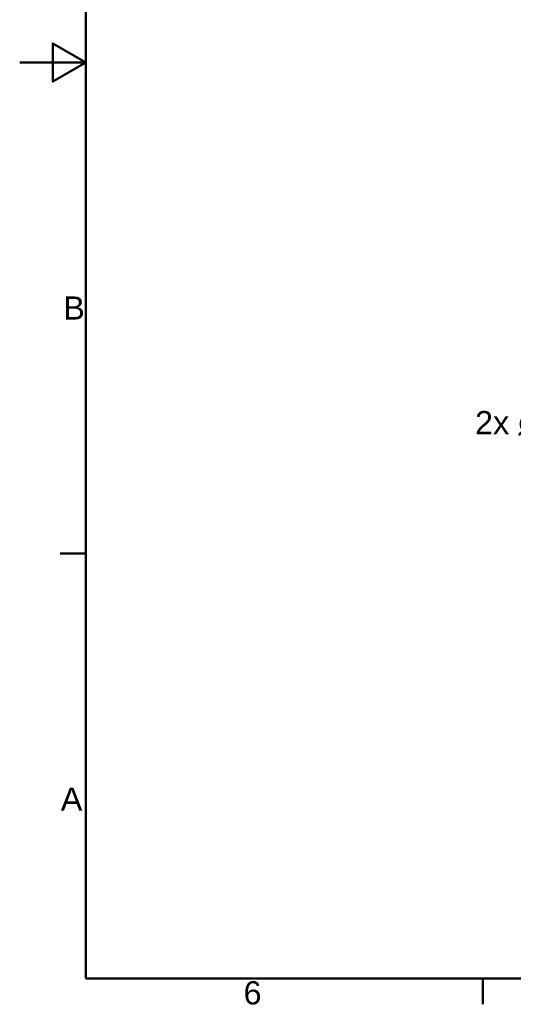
# Model space of a CAD drawing. Header units: millimetres. Extents: x 0 to 420, y 0 to 297.
# Tile 1 of 13: x 0 to 75, y 6 to 155. Entities that reach past the tile are written whole.
import ezdxf

# ---------------------------------------------------------------- set-up
doc = ezdxf.new("R2010")
doc.units = ezdxf.units.MM
for name, color, linetype, lineweight in [('Cadre_0', 7, 'Continuous', 50), ('Cadre_2', 7, 'Continuous', 50), ('Cotes(celduc)', 7, 'Continuous', 25)]:
    doc.layers.add(name, color=color, linetype=linetype, lineweight=lineweight)
doc.styles.add('Cadre_1', font='arial.ttf')
doc.styles.add('Courant-CELDUC', font='arial.ttf')
doc.dimstyles.new('Celduc', dxfattribs={"dimtxt": 3.5, "dimasz": 2.5, "dimexe": 3.175, "dimexo": 0, "dimgap": 0.762, "dimtad": 1, "dimrnd": 1e-08, "dimtxsty": 'Courant-CELDUC', "dimcen": 0.09, "dimdle": 10, "dimclrd": 7, "dimclre": 7, "dimclrt": 7, "dimazin": 2, "dimtfac": 0.714286, "dimtdec": 3, "dimtmove": 0, "dimatfit": 3, "dimfxl": 1, "dimtolj": 1, "dimlwd": 25, "dimlwe": 25, "dimarcsym": 0})

# ---------------------------------------------------------------- blocks, each defined once
blk = doc.blocks.new('Cadres Cadre par défaut')
at = {"layer": 'Cadre_0'}
for p, q in [((10, 74.25), (6.1, 74.25)), ((70, 10), (70, 6.1))]:
    blk.add_line(p, q, dxfattribs=at)
at = {"layer": 'Cadre_0', "flags": 128}
for points in [[(10, 10), (10, 287), (410, 287), (410, 10), (10, 10)], [(0, 148.5), (10, 148.5), (5, 151.39), (5, 145.61), (10, 148.5)]]:
    blk.add_lwpolyline(points, dxfattribs=at)
at = {"layer": 'Cadre_2', "char_height": 3.5, "attachment_point": 7, "style": 'Cadre_1'}
for s, insert in [('B', (6.59, 109.63)), ('A', (6.21, 35.38)), ('6', (33.83, 6.04))]:
    blk.add_mtext(s, dxfattribs=dict(at, insert=insert))
blk = doc.blocks.new('*D5')
at = {"layer": 'Cotes(celduc)', "color": 7, "linetype": 'Continuous', "lineweight": 25, "transparency": 16777216}
for p, q in [((104.63, 134.02), (105.54, 136.35)), ((103.72, 131.69), (102.01, 127.31)), ((101.1, 124.98), (88.84, 93.64)), ((88.84, 93.64), (86.34, 93.64))]:
    blk.add_line(p, q, dxfattribs=at)
at = {"layer": 'Cotes(celduc)', "color": 7, "linetype": 'Continuous', "transparency": 16777216}
for points in [[(104.24, 134.17), (105.02, 133.87), (103.72, 131.69)], [(100.71, 125.13), (101.49, 124.83), (102.01, 127.31)]]:
    blk.add_solid(points, dxfattribs=at)
at = {"layer": 'Defpoints', "color": 0, "linetype": 'Continuous', "transparency": 16777216}
for p in [(103.72, 131.69), (102.01, 127.31)]:
    blk.add_point(p, dxfattribs=at)
at = {"layer": 'Cotes(celduc)', "color": 7, "linetype": 'Continuous', "lineweight": 25, "transparency": 16777216, "insert": (68.82, 95.8), "char_height": 3.5, "attachment_point": 1, "style": 'Courant-CELDUC'}
blk.add_mtext('\\A1;\\fArial|b0|i0;\\H3.5000;2x ∅4,7', dxfattribs=at)

msp = doc.modelspace()

# ---------------------------------------------------------------- block references
msp.add_blockref('Cadres Cadre par défaut', (0, 0))

# ---------------------------------------------------------------- dimensions: what is measured, and where the dimension line sits
at = {"layer": 'Cotes(celduc)', "color": 7, "linetype": 'Continuous', "lineweight": 25}
dim = msp.add_diameter_dim_2p(p1=(103.723, 131.689), p2=(102.011, 127.311), text='\\fArial|b0|i0;\\H3.5000;2x <>', dimstyle='Celduc', override={"dimgap": 0.762, "dimtad": 0, "dimtih": 1, "dimtoh": 1, "dimdec": 2, "dimlfac": 1, "dimtol": 0, "dimlim": 0, "dimtp": 0, "dimtm": 0, "dimtdec": 3, "dimatfit": 2}, dxfattribs=at)
dim.commit()
dim.dimension.update_dxf_attribs({"geometry": '*D5', "text_midpoint": (77.204, 93.642), "dimtype": 163})

doc.saveas('drawing.dxf')
